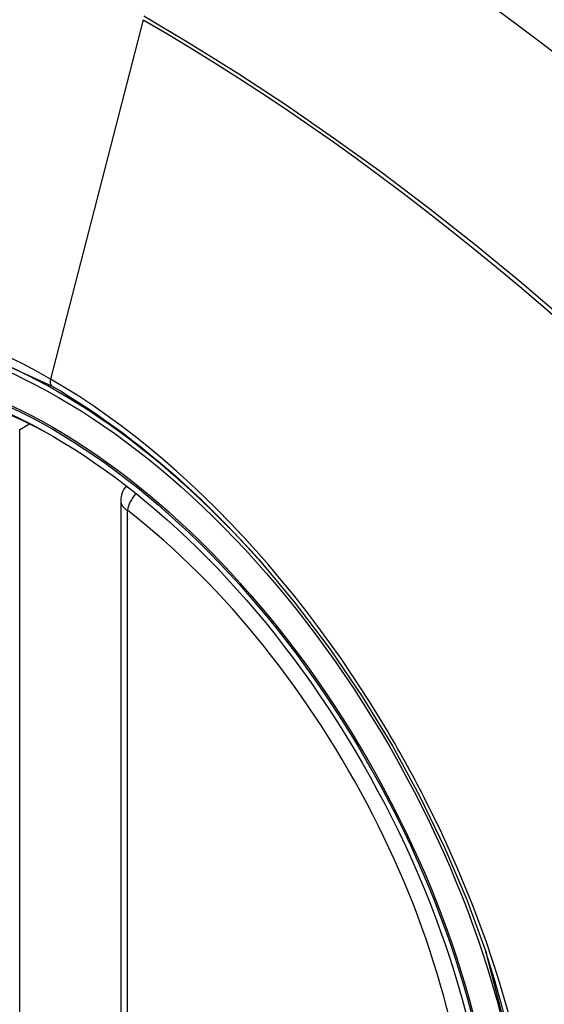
# Model space of a CAD drawing. Header units: inches. Extents: x 378 to 445.2, y 145.3 to 209.5.
# Tile 49 of 129: x 380.866 to 381.137, y 200.91 to 201.419. Entities that reach past the tile are written whole.
import ezdxf

# ---------------------------------------------------------------- set-up
doc = ezdxf.new("R2010")
doc.units = ezdxf.units.IN
doc.header["$MEASUREMENT"] = 0
doc.layers.add('Visible Edges(ANSI)', color=7, linetype='Continuous', lineweight=25)
doc.layers.add('Visible Tangent Edges(ANSI)', color=7, linetype='Continuous', lineweight=25)

msp = doc.modelspace()

# ---------------------------------------------------------------- linework, layer by layer
at = {"layer": 'Visible Edges(ANSI)'}
msp.add_line((380.9181963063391, 201.170500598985), (380.9181963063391, 200.6858273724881), dxfattribs=at)
at = {"layer": 'Visible Edges(ANSI)', "flags": 128}
msp.add_lwpolyline([(380.9897146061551, 201.1400440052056), (381.0084263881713, 201.1177674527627), (381.0262750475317, 201.0941531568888), (381.0430594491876, 201.0694622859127), (381.0586079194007, 201.0439725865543), (381.0728690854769, 201.0177966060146), (381.0857618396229, 200.9910905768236), (381.09721572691, 200.9639896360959), (381.1071639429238, 200.9366157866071)], dxfattribs=at)
at = {"layer": 'Visible Edges(ANSI)'}
msp.add_arc((380.930007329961, 201.170500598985), 0.0118110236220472, 138.7604623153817, 180, dxfattribs=at)
for centre, major_axis, ratio, start_param, end_param in [((380.9912527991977, 200.4427664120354), (-0.6496062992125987, 1.125151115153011), 0.5773502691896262, 5.161526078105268, 5.834048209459), ((380.8865091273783, 200.9448394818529), (0.1574803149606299, -0.2727639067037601), 0.5773502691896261, 2.363976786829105, 7.060801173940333)]:
    msp.add_ellipse(centre, major_axis=major_axis, ratio=ratio, start_param=start_param, end_param=end_param, dxfattribs=at)
msp.add_ellipse((380.8830292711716, 200.9428303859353), major_axis=(-0.1599409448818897, 0.2770258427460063), ratio=0.5773502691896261, dxfattribs=at)
at = {"layer": 'Visible Tangent Edges(ANSI)'}
for p, q in [((380.9298001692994, 201.4191876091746), (380.8819026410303, 201.2335130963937)), ((380.8659779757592, 201.2074679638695), (380.870968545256, 201.2103492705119)), ((380.8659779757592, 200.7227947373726), (380.8659779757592, 201.2074679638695)), ((380.9216556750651, 200.6810055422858), (380.9216556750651, 201.1656787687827))]:
    msp.add_line(p, q, dxfattribs=at)
at = {"layer": 'Visible Tangent Edges(ANSI)', "flags": 128}
for points in [[(380.9298001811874, 201.419187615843), (380.9420239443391, 201.4120310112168), (380.9542500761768, 201.4046743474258), (380.9664784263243, 201.3971174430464), (380.9787087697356, 201.3893599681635), (380.9909408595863, 201.3814016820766), (381.003171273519, 201.3732442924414), (381.0153940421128, 201.3648913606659), (381.0276055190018, 201.3563453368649), (381.0398019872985, 201.3476087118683), (381.0519798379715, 201.3386839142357), (381.0641353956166, 201.3295733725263), (381.0762649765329, 201.3202797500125), (381.0883650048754, 201.3108060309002), (381.1004318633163, 201.3011553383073), (381.1124619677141, 201.2913306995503), (381.1244518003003, 201.2813352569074), (381.1363977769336, 201.2711721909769), (381.1482965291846, 201.2608449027)], [(381.2200933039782, 201.197229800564), (381.1968037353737, 201.2195857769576), (381.1732646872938, 201.2413529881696), (381.1494982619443, 201.2624989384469), (381.1255325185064, 201.2829983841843), (381.1013953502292, 201.3028256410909), (381.0771155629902, 201.3219568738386), (381.0527221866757, 201.3403691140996), (381.0282446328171, 201.35804139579), (381.0037122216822, 201.3749554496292), (380.9791580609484, 201.3910912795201), (380.9546180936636, 201.4064303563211), (380.9300884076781, 201.4209767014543)], [(380.673631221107, 200.905623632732), (380.6494973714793, 200.9746953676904), (380.6360513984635, 201.0422843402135), (380.6339030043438, 201.1053553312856), (380.6431561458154, 201.1607810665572), (380.6634430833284, 201.2062372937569), (380.6937065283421, 201.239443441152), (380.7326506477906, 201.258908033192), (380.7786175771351, 201.2638868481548), (380.8292825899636, 201.2541130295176), (380.8824032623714, 201.2300638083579)], [(380.8819026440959, 201.2335130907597), (380.8745942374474, 201.2376068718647), (380.8672780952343, 201.241454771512), (380.8599634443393, 201.2450532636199)], [(381.0435249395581, 201.0718971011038), (381.0378586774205, 201.0805198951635), (381.0320522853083, 201.0890367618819), (381.0261136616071, 201.0974372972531), (381.0200506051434, 201.1057110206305), (381.0138709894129, 201.113847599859), (381.0075826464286, 201.1218365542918), (381.0011934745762, 201.1296675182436), (380.9947112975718, 201.1373300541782), (380.9881433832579, 201.1448147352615), (380.9814898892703, 201.1521238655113), (380.9747531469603, 201.159255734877), (380.9679369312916, 201.1662059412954), (380.9610451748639, 201.1729702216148), (380.9540816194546, 201.1795441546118), (380.9470501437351, 201.1859234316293), (380.9399545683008, 201.1921037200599), (380.9327987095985, 201.1980806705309), (380.925590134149, 201.2038464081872), (380.9183451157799, 201.209386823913), (380.9110733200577, 201.2146960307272), (380.9037839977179, 201.2197686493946), (380.8964862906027, 201.2245992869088), (380.8891894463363, 201.229182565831), (380.8819026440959, 201.2335130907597)], [(380.8824032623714, 201.2300638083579), (380.8870043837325, 201.2273579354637), (380.8916111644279, 201.2245499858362), (380.896221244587, 201.2216413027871), (380.9008322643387, 201.2186332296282), (380.9054419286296, 201.2155271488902), (380.9100477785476, 201.2123243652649), (380.9146475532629, 201.2090262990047), (380.9192388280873, 201.2056342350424), (380.9238193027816, 201.2021495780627), (380.9283865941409, 201.1985736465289), (380.9329377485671, 201.1949084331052), (380.9374672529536, 201.191159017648), (380.9419734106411, 201.1873272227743), (380.9464551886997, 201.1834140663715), (380.9509116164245, 201.1794206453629), (380.9553417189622, 201.1753480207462), (380.9597444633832, 201.1711972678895), (380.9641188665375, 201.1669694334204), (380.968463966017, 201.1626656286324), (380.9727787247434, 201.1582868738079), (380.9770621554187, 201.1538342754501), (380.9813132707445, 201.1493088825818), (380.9855310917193, 201.1447117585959), (380.9897146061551, 201.1400440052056)], [(381.0750521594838, 201.0172903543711), (381.0738508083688, 201.01961834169), (381.0726394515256, 201.0219422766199), (381.0714181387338, 201.0242620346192), (381.0701868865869, 201.0265775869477), (381.0689457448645, 201.0288888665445), (381.0676947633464, 201.0311957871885), (381.0664339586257, 201.0334982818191), (381.0651632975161, 201.0357962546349), (381.0638828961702, 201.038089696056), (381.0625927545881, 201.0403784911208), (381.061292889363, 201.042662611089), (381.0599833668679, 201.0449419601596), (381.0586641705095, 201.0472164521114), (381.0573353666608, 201.049486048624), (381.0559969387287, 201.0517506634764), (381.0546489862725, 201.0540102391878), (381.0532915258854, 201.0562647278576), (381.0519245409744, 201.0585140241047), (381.0505480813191, 201.0607580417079), (381.0491622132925, 201.062996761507), (381.0477669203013, 201.0652301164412), (381.0463622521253, 201.0674579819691), (381.044948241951, 201.0696803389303), (381.0435249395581, 201.0718971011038)], [(381.1188887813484, 200.9048114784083), (381.1134476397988, 200.9236524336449), (381.107219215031, 200.9425650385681), (381.1002231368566, 200.9614806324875), (381.0925113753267, 200.9802741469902), (381.0841133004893, 200.9988906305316), (381.0750521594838, 201.0172903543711)], [(381.1071554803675, 200.9366368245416), (381.1248861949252, 200.8681426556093)]]:
    msp.add_lwpolyline(points, dxfattribs=at)
at = {"layer": 'Visible Tangent Edges(ANSI)'}
for centre, major_axis, ratio, start_param, end_param in [((380.8855153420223, 200.9442657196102), (-0.1731810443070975, 0.2999583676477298), 0.5773502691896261, 5.055269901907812, 10.65269335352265), ((380.8851871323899, 201.2340819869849), (-0.0024606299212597, -0.0042619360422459), 0.5773502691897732, 5.161112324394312, 6.141288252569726), ((380.930007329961, 201.170500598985), (0.0072436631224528, 0.0093289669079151), 0.4708410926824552, 1.514964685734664, 2.428163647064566), ((380.930007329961, 201.170500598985), (-0.0118110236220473, -1e-16), 0.5773502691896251, 0, 0.7853981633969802), ((380.8854651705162, 200.9442367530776), (0.1505905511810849, -0.2608304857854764), 0.5773502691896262, 5.668550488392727, 8.468616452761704)]:
    msp.add_ellipse(centre, major_axis=major_axis, ratio=ratio, start_param=start_param, end_param=end_param, dxfattribs=at)
for centre, major_axis, ratio in [((380.8861074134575, 200.9446075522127), (0.171107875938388, -0.296367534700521), 0.5773502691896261), ((380.8831331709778, 200.9428903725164), (-0.1626954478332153, 0.2817967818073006), 0.5773502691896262), ((380.8830292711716, 200.9428303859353), (0.1620986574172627, -0.2807631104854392), 0.5773502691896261)]:
    msp.add_ellipse(centre, major_axis=major_axis, ratio=ratio, dxfattribs=at)

doc.saveas('drawing.dxf')
